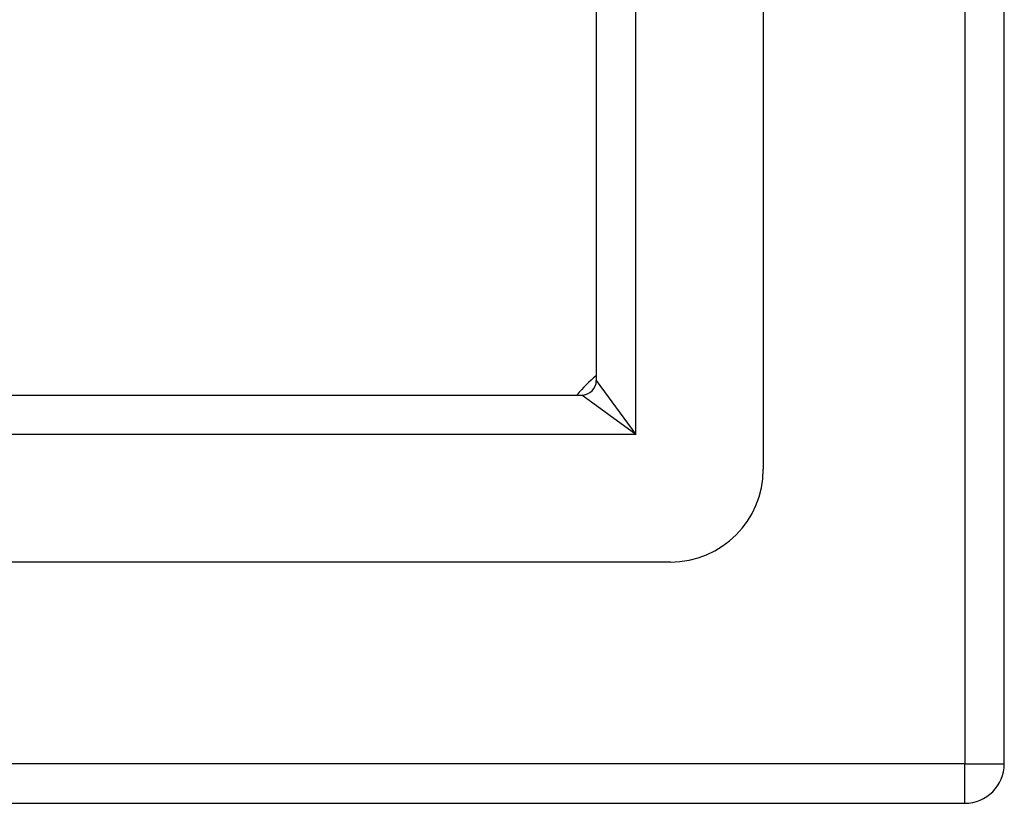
# Model space of a CAD drawing. Header units: inches. Extents: x 12 to 114, y 9 to 74.
# Tile 14 of 60: x 69.64 to 71.73, y 27.16 to 28.82. Entities that reach past the tile are written whole.
import ezdxf

# ---------------------------------------------------------------- set-up
doc = ezdxf.new("R2010")
doc.units = ezdxf.units.IN
doc.header["$MEASUREMENT"] = 0
doc.layers.add('Visible Edges(ANSI)', color=7, linetype='Continuous', lineweight=25)
doc.layers.add('Visible Tangent Edges(ANSI)', color=7, linetype='Continuous', lineweight=25)

msp = doc.modelspace()

# ---------------------------------------------------------------- linework, layer by layer
at = {"layer": 'Visible Edges(ANSI)'}
for p, q in [((71.7346, 27.2438), (71.7346, 57.0758)), ((71.2228, 56.4511), (71.2228, 27.8684)), ((70.8685, 56.2626), (70.8685, 28.0569)), ((56.6317, 28.0259), (70.8375, 28.0259)), ((71.0259, 27.6716), (56.4433, 27.6716)), ((55.8186, 27.1598), (71.6506, 27.1598))]:
    msp.add_line(p, q, dxfattribs=at)
for centre, radius, start, end in [((70.9846, 27.9098), 0.195, 126.5553, 143.4447), ((70.8375, 28.0569), 0.031, 270, 0), ((71.0259, 27.8684), 0.1969, 270, 0), ((71.6506, 27.2438), 0.084, 270, 0)]:
    msp.add_arc(centre, radius, start, end, dxfattribs=at)
at = {"layer": 'Visible Tangent Edges(ANSI)'}
for p, q in [((71.6506, 57.0758), (71.6506, 27.2438)), ((70.9525, 27.9419), (70.9525, 56.3776)), ((70.8685, 28.0569), (70.9525, 27.9419)), ((70.9525, 27.9419), (70.8375, 28.0259)), ((70.9525, 27.9419), (56.5167, 27.9419)), ((71.6506, 27.2438), (55.8186, 27.2438)), ((71.6506, 27.2438), (71.7346, 27.2438)), ((71.6506, 27.1598), (71.6506, 27.2438))]:
    msp.add_line(p, q, dxfattribs=at)

doc.saveas('drawing.dxf')
